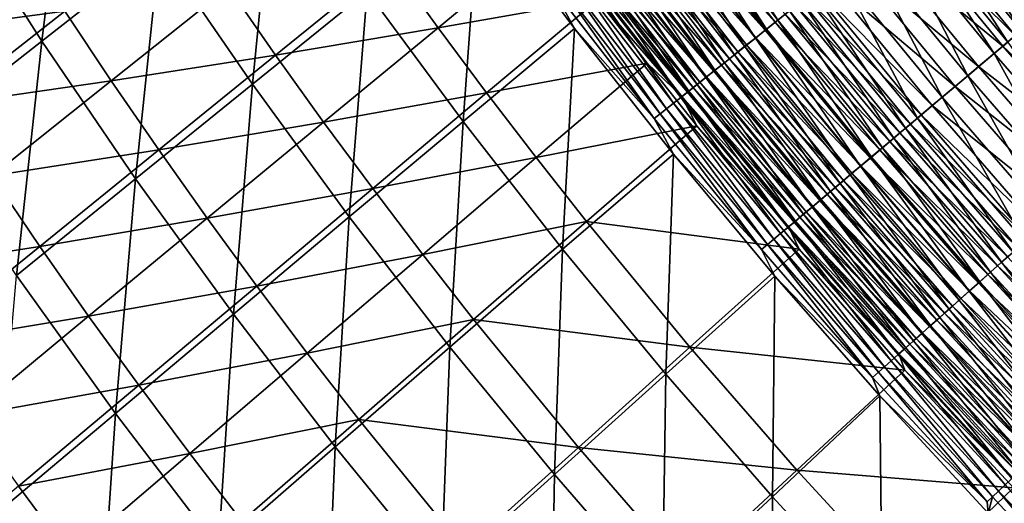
# Model space of a CAD drawing. Header units: metres. Extents: x -1 to 1402, y -1402 to 1.
# Tile 52 of 256: x 252 to 329, y -1040 to -1002. Entities that reach past the tile are written whole.
import ezdxf

# ---------------------------------------------------------------- set-up
doc = ezdxf.new("R2010")
doc.units = ezdxf.units.M

msp = doc.modelspace()

# ---------------------------------------------------------------- linework, layer by layer
at = {"layer": 'None0'}
for points in [[(254.174011, -1003.971863, -393.949249), (247.208725, -993.072266, -393.967072), (256.389526, -986.129639, -422.402466)], [(263.309021, -996.818848, -422.385925), (254.174011, -1003.971863, -393.949249), (256.389526, -986.129639, -422.402466)], [(270.53125, -1007.318848, -422.371277), (263.309021, -996.818848, -422.385925), (272.281799, -989.777771, -450.900848)], [(279.444397, -1000.0849, -450.889496), (270.53125, -1007.318848, -422.371277), (272.281799, -989.777771, -450.900848)], [(311.343811, -1002.354492, -496.058105), (303.494171, -992.237915, -496.039063), (304.421753, -991.54248, -496.862793)], [(312.25058, -1001.633545, -496.879791), (311.343811, -1002.354492, -496.058105), (304.421753, -991.54248, -496.862793)], [(302.495117, -992.973389, -491.117615), (311.131073, -1002.512634, -492.012939), (303.276337, -992.387695, -491.991394)], [(310.46167, -1003.055908, -495.193604), (302.591888, -992.914368, -495.172424), (303.494171, -992.237915, -496.039063)], [(303.276337, -992.387695, -491.991394), (311.131073, -1002.512634, -492.012939), (311.91983, -1001.885559, -492.847504)], [(311.343811, -1002.354492, -496.058105), (310.46167, -1003.055908, -495.193604), (303.494171, -992.237915, -496.039063)], [(254.174011, -1003.971863, -393.949249), (244.877609, -1011.243591, -365.592804), (247.208725, -993.072266, -393.967072)], [(286.893066, -1010.20166, -450.8797), (279.444397, -1000.0849, -450.889496), (288.135834, -993.026123, -479.276489)], [(295.56189, -1002.990967, -479.336884), (286.893066, -1010.20166, -450.8797), (288.135834, -993.026123, -479.276489)], [(295.56189, -1002.990967, -479.336884), (288.135834, -993.026123, -479.276489), (293.680908, -999.597229, -480.626404)], [(309.605377, -1003.736755, -494.287567), (301.716125, -993.570984, -494.26416), (302.591888, -992.914368, -495.172424)], [(301.740417, -993.539246, -490.207855), (310.367126, -1003.120056, -491.141266), (302.495117, -992.973389, -491.117615)], [(302.495117, -992.973389, -491.117615), (310.367126, -1003.120056, -491.141266), (311.131073, -1002.512634, -492.012939)], [(310.46167, -1003.055908, -495.193604), (309.605377, -1003.736755, -494.287567), (302.591888, -992.914368, -495.172424)], [(321.911652, -993.942505, -499.286926), (330.75827, -1002.727417, -499.603271), (322.907562, -993.150879, -499.601471)], [(330.252625, -1003.161438, -502.528259), (322.390564, -993.572266, -502.526306), (323.480927, -992.705505, -502.81601)], [(322.907562, -993.150879, -499.601471), (330.75827, -1002.727417, -499.603271), (331.738586, -1001.901672, -499.869568)], [(331.316895, -1002.264832, -502.817383), (330.252625, -1003.161438, -502.528259), (323.480927, -992.705505, -502.81601)], [(300.314911, -994.608032, -488.284973), (308.917908, -1004.2724, -489.29126), (301.013336, -994.084412, -489.263245)], [(308.776001, -1004.39624, -493.341217), (300.86795, -994.20697, -493.315521), (301.716125, -993.570984, -494.26416)], [(301.013336, -994.084412, -489.263245), (309.629059, -1003.706909, -490.233673), (301.740417, -993.539246, -490.207855)], [(301.013336, -994.084412, -489.263245), (308.917908, -1004.2724, -489.29126), (309.629059, -1003.706909, -490.233673)], [(309.605377, -1003.736755, -494.287567), (308.776001, -1004.39624, -493.341217), (301.716125, -993.570984, -494.26416)], [(301.740417, -993.539246, -490.207855), (309.629059, -1003.706909, -490.233673), (310.367126, -1003.120056, -491.141266)], [(320.925873, -994.726074, -498.924927), (329.786194, -1003.546326, -499.289368), (321.911652, -993.942505, -499.286926)], [(329.197266, -1004.050476, -502.187439), (321.309357, -994.431824, -502.184784), (322.390564, -993.572266, -502.526306)], [(321.911652, -993.942505, -499.286926), (329.786194, -1003.546326, -499.289368), (330.75827, -1002.727417, -499.603271)], [(330.252625, -1003.161438, -502.528259), (329.197266, -1004.050476, -502.187439), (322.390564, -993.572266, -502.526306)], [(307.202606, -1005.6474, -491.332703), (299.259247, -995.413208, -491.302277), (300.048615, -994.821289, -492.32782)], [(299.646271, -995.109436, -487.274231), (308.234711, -1004.815674, -488.315277), (300.314911, -994.608032, -488.284973)], [(307.974701, -1005.033447, -492.355835), (300.048615, -994.821289, -492.32782), (300.86795, -994.20697, -493.315521)], [(307.974701, -1005.033447, -492.355835), (307.202606, -1005.6474, -491.332703), (300.048615, -994.821289, -492.32782)], [(300.314911, -994.608032, -488.284973), (308.234711, -1004.815674, -488.315277), (308.917908, -1004.2724, -489.29126)], [(308.776001, -1004.39624, -493.341217), (307.974701, -1005.033447, -492.355835), (300.86795, -994.20697, -493.315521)], [(328.823944, -1004.356873, -498.928101), (320.925873, -994.726074, -498.924927), (318.990814, -996.264282, -498.060455)], [(328.152618, -1004.930481, -501.795227), (320.239136, -995.282593, -501.791779), (321.309357, -994.431824, -502.184784)], [(329.786194, -1003.546326, -499.289368), (320.925873, -994.726074, -498.924927), (328.823944, -1004.356873, -498.928101)], [(329.197266, -1004.050476, -502.187439), (328.152618, -1004.930481, -501.795227), (321.309357, -994.431824, -502.184784)], [(298.402252, -996.042297, -485.160919), (306.95636, -1005.832336, -486.267242), (299.008453, -995.587708, -486.232269)], [(306.460876, -1006.237305, -490.273102), (298.501038, -995.981812, -490.240204), (299.259247, -995.413208, -491.302277)], [(307.580536, -1005.335938, -487.306854), (299.646271, -995.109436, -487.274231), (299.008453, -995.587708, -486.232269)], [(299.008453, -995.587708, -486.232269), (306.95636, -1005.832336, -486.267242), (307.580536, -1005.335938, -487.306854)], [(307.202606, -1005.6474, -491.332703), (306.460876, -1006.237305, -490.273102), (299.259247, -995.413208, -491.302277)], [(308.234711, -1004.815674, -488.315277), (299.646271, -995.109436, -487.274231), (307.580536, -1005.335938, -487.306854)], [(326.101929, -1006.658081, -500.858551), (318.138336, -996.952637, -500.853241), (320.239136, -995.282593, -501.791779)], [(328.152618, -1004.930481, -501.795227), (326.101929, -1006.658081, -500.858551), (320.239136, -995.282593, -501.791779)], [(243.107513, -1003.34259, -364.433258), (255.958359, -1001.641541, -392.799835), (252.430679, -996.179199, -392.811829)], [(284.949738, -1002.93103, -449.776184), (293.616699, -995.772156, -478.212738), (281.251404, -997.816528, -449.782562)], [(297.366943, -1000.75293, -478.239807), (293.616699, -995.772156, -478.212738), (284.949738, -1002.93103, -449.776184)], [(305.750641, -1006.802124, -489.178253), (297.775116, -996.526184, -489.142853), (298.501038, -995.981812, -490.240204)], [(297.828552, -996.472595, -484.062073), (306.363068, -1006.304199, -485.198273), (298.402252, -996.042297, -485.160919)], [(298.402252, -996.042297, -485.160919), (306.363068, -1006.304199, -485.198273), (306.95636, -1005.832336, -486.267242)], [(306.460876, -1006.237305, -490.273102), (305.750641, -1006.802124, -489.178253), (298.501038, -995.981812, -490.240204)], [(317.112823, -997.757141, -497.013885), (326.935059, -1005.948059, -498.065369), (318.990814, -996.264282, -498.060455)], [(318.990814, -996.264282, -498.060455), (326.935059, -1005.948059, -498.065369), (328.823944, -1004.356873, -498.928101)], [(261.45639, -1014.67627, -393.933563), (254.174011, -1003.971863, -393.949249), (263.309021, -996.818848, -422.385925)], [(270.53125, -1007.318848, -422.371277), (261.45639, -1014.67627, -393.933563), (263.309021, -996.818848, -422.385925)], [(304.428864, -1007.853455, -486.889038), (296.4245, -997.539063, -486.848511), (297.082611, -997.045471, -488.011627)], [(296.781952, -997.257629, -481.78952), (305.272278, -1007.171814, -482.979828), (297.288177, -996.877869, -482.937653)], [(305.072998, -1007.341064, -488.049591), (297.082611, -997.045471, -488.011627), (297.775116, -996.526184, -489.142853)], [(305.072998, -1007.341064, -488.049591), (304.428864, -1007.853455, -486.889038), (297.082611, -997.045471, -488.011627)], [(297.288177, -996.877869, -482.937653), (305.801422, -1006.750916, -484.101837), (297.828552, -996.472595, -484.062073)], [(297.288177, -996.877869, -482.937653), (305.272278, -1007.171814, -482.979828), (305.801422, -1006.750916, -484.101837)], [(305.750641, -1006.802124, -489.178253), (305.072998, -1007.341064, -488.049591), (297.775116, -996.526184, -489.142853)], [(297.828552, -996.472595, -484.062073), (305.801422, -1006.750916, -484.101837), (306.363068, -1006.304199, -485.198273)], [(324.111603, -1008.334839, -499.724548), (316.099487, -998.573486, -499.71698), (318.138336, -996.952637, -500.853241)], [(326.101929, -1006.658081, -500.858551), (324.111603, -1008.334839, -499.724548), (318.138336, -996.952637, -500.853241)], [(268.677551, -999.794495, -421.251343), (272.334778, -1005.05426, -421.242706), (281.251404, -997.816528, -449.782562)], [(272.334778, -1005.05426, -421.242706), (284.949738, -1002.93103, -449.776184), (281.251404, -997.816528, -449.782562)], [(303.819122, -1008.33844, -485.698669), (295.801666, -998.006226, -485.655518), (296.4245, -997.539063, -486.848511)], [(296.310669, -997.611145, -480.619629), (295.875183, -997.937866, -479.429871), (304.314636, -1007.933716, -480.666595)], [(295.875183, -997.937866, -479.429871), (297.366943, -1000.75293, -478.239807), (303.887787, -1008.273376, -479.479218)], [(295.875183, -997.937866, -479.429871), (303.887787, -1008.273376, -479.479218), (304.314636, -1007.933716, -480.666595)], [(296.781952, -997.257629, -481.78952), (296.310669, -997.611145, -480.619629), (304.776398, -1007.566284, -481.834106)], [(296.310669, -997.611145, -480.619629), (304.314636, -1007.933716, -480.666595), (304.776398, -1007.566284, -481.834106)], [(304.428864, -1007.853455, -486.889038), (303.819122, -1008.33844, -485.698669), (296.4245, -997.539063, -486.848511)], [(296.781952, -997.257629, -481.78952), (304.776398, -1007.566284, -481.834106), (305.272278, -1007.171814, -482.979828)], [(315.301788, -999.196838, -495.791748), (325.101776, -1007.492432, -497.020874), (317.112823, -997.757141, -497.013885)], [(317.112823, -997.757141, -497.013885), (325.101776, -1007.492432, -497.020874), (326.935059, -1005.948059, -498.065369)], [(302.706268, -1009.223816, -483.236633), (294.665344, -998.858643, -483.188263), (295.214966, -998.446289, -484.434753)], [(303.244629, -1008.795471, -484.480499), (295.214966, -998.446289, -484.434753), (295.801666, -998.006226, -485.655518)], [(303.244629, -1008.795471, -484.480499), (302.706268, -1009.223816, -483.236633), (295.214966, -998.446289, -484.434753)], [(303.819122, -1008.33844, -485.698669), (303.244629, -1008.795471, -484.480499), (295.801666, -998.006226, -485.655518)], [(322.192108, -1009.952026, -498.400299), (314.133331, -1000.136658, -498.390137), (316.099487, -998.573486, -499.71698)], [(324.111603, -1008.334839, -499.724548), (322.192108, -1009.952026, -498.400299), (316.099487, -998.573486, -499.71698)], [(301.741486, -1009.991516, -480.679962), (293.680908, -999.597229, -480.626404), (294.153687, -999.242493, -481.918121)], [(302.204926, -1009.622742, -481.969086), (294.153687, -999.242493, -481.918121), (294.665344, -998.858643, -483.188263)], [(302.204926, -1009.622742, -481.969086), (301.741486, -1009.991516, -480.679962), (294.153687, -999.242493, -481.918121)], [(302.706268, -1009.223816, -483.236633), (302.204926, -1009.622742, -481.969086), (294.665344, -998.858643, -483.188263)], [(314.424469, -999.894287, -495.116913), (323.33371, -1008.981934, -495.801117), (315.301788, -999.196838, -495.791748)], [(315.301788, -999.196838, -495.791748), (323.33371, -1008.981934, -495.801117), (325.101776, -1007.492432, -497.020874)], [(255.958359, -1001.641541, -392.799835), (259.566589, -1007.054321, -392.788635), (268.677551, -999.794495, -421.251343)], [(259.566589, -1007.054321, -392.788635), (272.334778, -1005.05426, -421.242706), (268.677551, -999.794495, -421.251343)], [(278.053864, -1017.623535, -422.358704), (270.53125, -1007.318848, -422.371277), (279.444397, -1000.0849, -450.889496)], [(286.893066, -1010.20166, -450.8797), (278.053864, -1017.623535, -422.358704), (279.444397, -1000.0849, -450.889496)], [(301.741486, -1009.991516, -480.679962), (295.56189, -1002.990967, -479.336884), (293.680908, -999.597229, -480.626404)], [(321.262146, -1010.735535, -497.669037), (313.180878, -1000.893921, -497.65744), (314.133331, -1000.136658, -498.390137)], [(322.477142, -1009.703552, -495.127594), (314.424469, -999.894287, -495.116913), (313.567596, -1000.5755, -494.400604)], [(322.192108, -1009.952026, -498.400299), (321.262146, -1010.735535, -497.669037), (314.133331, -1000.136658, -498.390137)], [(323.33371, -1008.981934, -495.801117), (314.424469, -999.894287, -495.116913), (322.477142, -1009.703552, -495.127594)], [(288.719757, -1007.995667, -449.770325), (297.366943, -1000.75293, -478.239807), (284.949738, -1002.93103, -449.776184)], [(301.179871, -1005.678711, -478.264191), (297.366943, -1000.75293, -478.239807), (288.719757, -1007.995667, -449.770325)], [(297.366943, -1000.75293, -478.239807), (301.179871, -1005.678711, -478.264191), (303.887787, -1008.273376, -479.479218)], [(320.353821, -1011.500854, -496.892883), (312.25058, -1001.633545, -496.879791), (313.180878, -1000.893921, -497.65744)], [(312.732361, -1001.239563, -493.643768), (321.640472, -1010.408447, -494.412689), (313.567596, -1000.5755, -494.400604)], [(321.262146, -1010.735535, -497.669037), (320.353821, -1011.500854, -496.892883), (313.180878, -1000.893921, -497.65744)], [(313.567596, -1000.5755, -494.400604), (321.640472, -1010.408447, -494.412689), (322.477142, -1009.703552, -495.127594)], [(243.107513, -1003.34259, -364.433258), (246.658722, -1008.915833, -364.419525), (255.958359, -1001.641541, -392.799835)], [(246.658722, -1008.915833, -364.419525), (259.566589, -1007.054321, -392.788635), (255.958359, -1001.641541, -392.799835)], [(319.468353, -1012.246887, -496.072754), (311.343811, -1002.354492, -496.058105), (312.25058, -1001.633545, -496.879791)], [(311.91983, -1001.885559, -492.847504), (320.82489, -1011.095581, -493.657288), (312.732361, -1001.239563, -493.643768)], [(320.353821, -1011.500854, -496.892883), (319.468353, -1012.246887, -496.072754), (312.25058, -1001.633545, -496.879791)], [(312.732361, -1001.239563, -493.643768), (320.82489, -1011.095581, -493.657288), (321.640472, -1010.408447, -494.412689)], [(310.367126, -1003.120056, -491.141266), (319.261139, -1012.413147, -492.02951), (311.131073, -1002.512634, -492.012939)], [(318.606934, -1012.972717, -495.2099), (310.46167, -1003.055908, -495.193604), (311.343811, -1002.354492, -496.058105)], [(311.131073, -1002.512634, -492.012939), (320.031433, -1011.764099, -492.862488), (311.91983, -1001.885559, -492.847504)], [(311.131073, -1002.512634, -492.012939), (319.261139, -1012.413147, -492.02951), (320.031433, -1011.764099, -492.862488)], [(319.468353, -1012.246887, -496.072754), (318.606934, -1012.972717, -495.2099), (311.343811, -1002.354492, -496.058105)], [(311.91983, -1001.885559, -492.847504), (320.031433, -1011.764099, -492.862488), (320.82489, -1011.095581, -493.657288)], [(272.334778, -1005.05426, -421.242706), (276.06781, -1010.263855, -421.234711), (284.949738, -1002.93103, -449.776184)], [(276.06781, -1010.263855, -421.234711), (288.719757, -1007.995667, -449.770325), (284.949738, -1002.93103, -449.776184)], [(294.625275, -1020.122192, -450.871582), (286.893066, -1010.20166, -450.8797), (295.56189, -1002.990967, -479.336884)], [(303.234375, -1012.738281, -479.385895), (294.625275, -1020.122192, -450.871582), (295.56189, -1002.990967, -479.336884)], [(303.234375, -1012.738281, -479.385895), (295.56189, -1002.990967, -479.336884), (301.741486, -1009.991516, -480.679962)], [(317.77066, -1013.677368, -494.305511), (309.605377, -1003.736755, -494.287567), (310.46167, -1003.055908, -495.193604)], [(309.629059, -1003.706909, -490.233673), (318.515015, -1013.041809, -491.159454), (310.367126, -1003.120056, -491.141266)], [(310.367126, -1003.120056, -491.141266), (318.515015, -1013.041809, -491.159454), (319.261139, -1012.413147, -492.02951)], [(318.606934, -1012.972717, -495.2099), (317.77066, -1013.677368, -494.305511), (310.46167, -1003.055908, -495.193604)], [(252.220245, -1022.162476, -365.576721), (244.877609, -1011.243591, -365.592804), (254.174011, -1003.971863, -393.949249)], [(261.45639, -1014.67627, -393.933563), (252.220245, -1022.162476, -365.576721), (254.174011, -1003.971863, -393.949249)], [(316.960632, -1014.359924, -493.360931), (308.776001, -1004.39624, -493.341217), (309.605377, -1003.736755, -494.287567)], [(308.917908, -1004.2724, -489.29126), (317.794098, -1013.649231, -490.253479), (309.629059, -1003.706909, -490.233673)], [(317.77066, -1013.677368, -494.305511), (316.960632, -1014.359924, -493.360931), (309.605377, -1003.736755, -494.287567)], [(309.629059, -1003.706909, -490.233673), (317.794098, -1013.649231, -490.253479), (318.515015, -1013.041809, -491.159454)], [(336.328735, -1014.349121, -501.797638), (328.152618, -1004.930481, -501.795227), (329.197266, -1004.050476, -502.187439)], [(337.922577, -1012.921448, -499.291077), (329.786194, -1003.546326, -499.289368), (328.823944, -1004.356873, -498.928101)], [(316.431946, -1014.797119, -488.338531), (308.234711, -1004.815674, -488.315277), (307.580536, -1005.335938, -487.306854)], [(316.177948, -1015.01947, -492.37735), (307.974701, -1005.033447, -492.355835), (308.776001, -1004.39624, -493.341217)], [(308.234711, -1004.815674, -488.315277), (317.099426, -1014.234619, -489.312805), (308.917908, -1004.2724, -489.29126)], [(317.099426, -1014.234619, -489.312805), (308.234711, -1004.815674, -488.315277), (316.431946, -1014.797119, -488.338531)], [(316.960632, -1014.359924, -493.360931), (316.177948, -1015.01947, -492.37735), (308.776001, -1004.39624, -493.341217)], [(308.917908, -1004.2724, -489.29126), (317.099426, -1014.234619, -489.312805), (317.794098, -1013.649231, -490.253479)], [(326.935059, -1005.948059, -498.065369), (336.984406, -1013.758545, -498.930359), (328.823944, -1004.356873, -498.928101)], [(328.823944, -1004.356873, -498.928101), (336.984406, -1013.758545, -498.930359), (337.922577, -1012.921448, -499.291077)], [(259.566589, -1007.054321, -392.788635), (263.254852, -1012.416443, -392.778168), (272.334778, -1005.05426, -421.242706)], [(263.254852, -1012.416443, -392.778168), (276.06781, -1010.263855, -421.234711), (272.334778, -1005.05426, -421.242706)], [(306.95636, -1005.832336, -486.267242), (315.792755, -1015.335754, -487.331879), (307.580536, -1005.335938, -487.306854)], [(315.423737, -1015.65509, -491.356049), (307.202606, -1005.6474, -491.332703), (307.974701, -1005.033447, -492.355835)], [(307.580536, -1005.335938, -487.306854), (315.792755, -1015.335754, -487.331879), (316.431946, -1014.797119, -488.338531)], [(316.177948, -1015.01947, -492.37735), (315.423737, -1015.65509, -491.356049), (307.974701, -1005.033447, -492.355835)], [(334.329224, -1016.13324, -500.862305), (326.101929, -1006.658081, -500.858551), (328.152618, -1004.930481, -501.795227)], [(336.328735, -1014.349121, -501.797638), (334.329224, -1016.13324, -500.862305), (328.152618, -1004.930481, -501.795227)], [(292.560913, -1013.00946, -449.765015), (301.179871, -1005.678711, -478.264191), (288.719757, -1007.995667, -449.770325)], [(305.054749, -1010.548889, -478.28595), (301.179871, -1005.678711, -478.264191), (292.560913, -1013.00946, -449.765015)], [(303.887787, -1008.273376, -479.479218), (301.179871, -1005.678711, -478.264191), (305.054749, -1010.548889, -478.28595)], [(314.005127, -1016.850586, -489.205414), (305.750641, -1006.802124, -489.178253), (306.460876, -1006.237305, -490.273102)], [(305.801422, -1006.750916, -484.101837), (314.602936, -1016.338562, -485.226959), (306.363068, -1006.304199, -485.198273)], [(306.363068, -1006.304199, -485.198273), (315.182831, -1015.849854, -486.294098), (306.95636, -1005.832336, -486.267242)], [(306.363068, -1006.304199, -485.198273), (314.602936, -1016.338562, -485.226959), (315.182831, -1015.849854, -486.294098)], [(314.699097, -1016.265747, -490.29834), (306.460876, -1006.237305, -490.273102), (307.202606, -1005.6474, -491.332703)], [(314.699097, -1016.265747, -490.29834), (314.005127, -1016.850586, -489.205414), (306.460876, -1006.237305, -490.273102)], [(306.95636, -1005.832336, -486.267242), (315.182831, -1015.849854, -486.294098), (315.792755, -1015.335754, -487.331879)], [(315.423737, -1015.65509, -491.356049), (314.699097, -1016.265747, -490.29834), (307.202606, -1005.6474, -491.332703)], [(325.101776, -1007.492432, -497.020874), (335.14267, -1015.401855, -498.068817), (326.935059, -1005.948059, -498.065369)], [(326.935059, -1005.948059, -498.065369), (335.14267, -1015.401855, -498.068817), (336.984406, -1013.758545, -498.930359)], [(246.658722, -1008.915833, -364.419525), (250.29422, -1014.437744, -364.406647), (259.566589, -1007.054321, -392.788635)], [(250.29422, -1014.437744, -364.406647), (263.254852, -1012.416443, -392.778168), (259.566589, -1007.054321, -392.788635)], [(313.342926, -1017.408752, -488.078705), (305.072998, -1007.341064, -488.049591), (305.750641, -1006.802124, -489.178253)], [(305.272278, -1007.171814, -482.979828), (314.053925, -1016.801331, -484.132324), (305.801422, -1006.750916, -484.101837)], [(314.005127, -1016.850586, -489.205414), (313.342926, -1017.408752, -488.078705), (305.750641, -1006.802124, -489.178253)], [(305.801422, -1006.750916, -484.101837), (314.053925, -1016.801331, -484.132324), (314.602936, -1016.338562, -485.226959)], [(332.388458, -1017.864929, -499.729858), (324.111603, -1008.334839, -499.724548), (326.101929, -1006.658081, -500.858551)], [(334.329224, -1016.13324, -500.862305), (332.388458, -1017.864929, -499.729858), (326.101929, -1006.658081, -500.858551)], [(269.05365, -1025.178833, -393.920074), (261.45639, -1014.67627, -393.933563), (270.53125, -1007.318848, -422.371277)], [(278.053864, -1017.623535, -422.358704), (269.05365, -1025.178833, -393.920074), (270.53125, -1007.318848, -422.371277)], [(312.11731, -1018.441833, -485.73175), (303.819122, -1008.33844, -485.698669), (304.428864, -1007.853455, -486.889038)], [(304.776398, -1007.566284, -481.834106), (304.314636, -1007.933716, -480.666595), (313.051636, -1017.646301, -481.868286)], [(312.713379, -1017.939392, -486.920135), (304.428864, -1007.853455, -486.889038), (305.072998, -1007.341064, -488.049591)], [(312.713379, -1017.939392, -486.920135), (312.11731, -1018.441833, -485.73175), (304.428864, -1007.853455, -486.889038)], [(304.776398, -1007.566284, -481.834106), (313.53656, -1017.237488, -483.012146), (305.272278, -1007.171814, -482.979828)], [(304.776398, -1007.566284, -481.834106), (313.051636, -1017.646301, -481.868286), (313.53656, -1017.237488, -483.012146)], [(313.342926, -1017.408752, -488.078705), (312.713379, -1017.939392, -486.920135), (305.072998, -1007.341064, -488.049591)], [(305.272278, -1007.171814, -482.979828), (313.53656, -1017.237488, -483.012146), (314.053925, -1016.801331, -484.132324)], [(323.33371, -1008.981934, -495.801117), (333.355042, -1016.996826, -497.025757), (325.101776, -1007.492432, -497.020874)], [(325.101776, -1007.492432, -497.020874), (333.355042, -1016.996826, -497.025757), (335.14267, -1015.401855, -498.068817)], [(276.06781, -1010.263855, -421.234711), (279.876068, -1015.422119, -421.227386), (288.719757, -1007.995667, -449.770325)], [(279.876068, -1015.422119, -421.227386), (292.560913, -1013.00946, -449.765015), (288.719757, -1007.995667, -449.770325)], [(311.555603, -1018.915344, -484.515594), (303.244629, -1008.795471, -484.480499), (303.819122, -1008.33844, -485.698669)], [(312.11731, -1018.441833, -485.73175), (311.555603, -1018.915344, -484.515594), (303.819122, -1008.33844, -485.698669)], [(304.314636, -1007.933716, -480.666595), (303.887787, -1008.273376, -479.479218), (312.599945, -1018.0271, -480.702637)], [(303.887787, -1008.273376, -479.479218), (305.054749, -1010.548889, -478.28595), (312.182251, -1018.379333, -479.517059)], [(303.887787, -1008.273376, -479.479218), (312.182251, -1018.379333, -479.517059), (312.599945, -1018.0271, -480.702637)], [(304.314636, -1007.933716, -480.666595), (312.599945, -1018.0271, -480.702637), (313.051636, -1017.646301, -481.868286)], [(330.516632, -1019.535217, -498.40741), (322.192108, -1009.952026, -498.400299), (324.111603, -1008.334839, -499.724548)], [(332.388458, -1017.864929, -499.729858), (330.516632, -1019.535217, -498.40741), (324.111603, -1008.334839, -499.724548)], [(310.538727, -1019.772766, -482.008179), (302.204926, -1009.622742, -481.969086), (302.706268, -1009.223816, -483.236633)], [(311.029144, -1019.359253, -483.273712), (302.706268, -1009.223816, -483.236633), (303.244629, -1008.795471, -484.480499)], [(311.029144, -1019.359253, -483.273712), (310.538727, -1019.772766, -482.008179), (302.706268, -1009.223816, -483.236633)], [(311.555603, -1018.915344, -484.515594), (311.029144, -1019.359253, -483.273712), (303.244629, -1008.795471, -484.480499)], [(331.63092, -1018.535278, -495.807678), (323.33371, -1008.981934, -495.801117), (322.477142, -1009.703552, -495.127594)], [(333.355042, -1016.996826, -497.025757), (323.33371, -1008.981934, -495.801117), (331.63092, -1018.535278, -495.807678)], [(310.085236, -1020.155151, -480.721039), (301.741486, -1009.991516, -480.679962), (302.204926, -1009.622742, -481.969086)], [(310.085236, -1020.155151, -480.721039), (303.234375, -1012.738281, -479.385895), (301.741486, -1009.991516, -480.679962)], [(310.538727, -1019.772766, -482.008179), (310.085236, -1020.155151, -480.721039), (302.204926, -1009.622742, -481.969086)], [(329.609772, -1020.344482, -497.677124), (321.262146, -1010.735535, -497.669037), (322.192108, -1009.952026, -498.400299)], [(321.640472, -1010.408447, -494.412689), (330.795593, -1019.28064, -495.13504), (322.477142, -1009.703552, -495.127594)], [(330.516632, -1019.535217, -498.40741), (329.609772, -1020.344482, -497.677124), (322.192108, -1009.952026, -498.400299)], [(322.477142, -1009.703552, -495.127594), (330.795593, -1019.28064, -495.13504), (331.63092, -1018.535278, -495.807678)], [(263.254852, -1012.416443, -392.778168), (267.022522, -1017.726624, -392.768494), (276.06781, -1010.263855, -421.234711)], [(267.022522, -1017.726624, -392.768494), (279.876068, -1015.422119, -421.227386), (276.06781, -1010.263855, -421.234711)], [(285.874664, -1027.726807, -422.348267), (278.053864, -1017.623535, -422.358704), (286.893066, -1010.20166, -450.8797)], [(294.625275, -1020.122192, -450.871582), (285.874664, -1027.726807, -422.348267), (286.893066, -1010.20166, -450.8797)], [(296.472595, -1017.971436, -449.760223), (305.054749, -1010.548889, -478.28595), (292.560913, -1013.00946, -449.765015)], [(312.986633, -1020.119324, -478.321564), (305.054749, -1010.548889, -478.28595), (296.472595, -1017.971436, -449.760223)], [(305.054749, -1010.548889, -478.28595), (312.986633, -1020.119324, -478.321564), (312.182251, -1018.379333, -479.517059)], [(328.723907, -1021.134949, -496.902008), (320.353821, -1011.500854, -496.892883), (321.262146, -1010.735535, -497.669037)], [(320.82489, -1011.095581, -493.657288), (329.979645, -1020.008728, -494.421082), (321.640472, -1010.408447, -494.412689)], [(329.609772, -1020.344482, -497.677124), (328.723907, -1021.134949, -496.902008), (321.262146, -1010.735535, -497.669037)], [(321.640472, -1010.408447, -494.412689), (329.979645, -1020.008728, -494.421082), (330.795593, -1019.28064, -495.13504)], [(327.860352, -1021.905579, -496.082977), (319.468353, -1012.246887, -496.072754), (320.353821, -1011.500854, -496.892883)], [(320.031433, -1011.764099, -492.862488), (329.184235, -1020.718506, -493.666687), (320.82489, -1011.095581, -493.657288)], [(328.723907, -1021.134949, -496.902008), (327.860352, -1021.905579, -496.082977), (320.353821, -1011.500854, -496.892883)], [(320.82489, -1011.095581, -493.657288), (329.184235, -1020.718506, -493.666687), (329.979645, -1020.008728, -494.421082)], [(250.29422, -1014.437744, -364.406647), (254.013474, -1019.907043, -364.394623), (263.254852, -1012.416443, -392.778168)], [(254.013474, -1019.907043, -364.394623), (267.022522, -1017.726624, -392.768494), (263.254852, -1012.416443, -392.778168)], [(318.515015, -1013.041809, -491.159454), (327.659058, -1022.079529, -492.041046), (319.261139, -1012.413147, -492.02951)], [(327.020203, -1022.655334, -495.221222), (318.606934, -1012.972717, -495.2099), (319.468353, -1012.246887, -496.072754)], [(319.261139, -1012.413147, -492.02951), (328.41037, -1021.409058, -492.872955), (320.031433, -1011.764099, -492.862488)], [(319.261139, -1012.413147, -492.02951), (327.659058, -1022.079529, -492.041046), (328.41037, -1021.409058, -492.872955)], [(327.860352, -1021.905579, -496.082977), (327.020203, -1022.655334, -495.221222), (319.468353, -1012.246887, -496.072754)], [(320.031433, -1011.764099, -492.862488), (328.41037, -1021.409058, -492.872955), (329.184235, -1020.718506, -493.666687)], [(279.876068, -1015.422119, -421.227386), (283.758972, -1020.528076, -421.220734), (292.560913, -1013.00946, -449.765015)], [(283.758972, -1020.528076, -421.220734), (296.472595, -1017.971436, -449.760223), (292.560913, -1013.00946, -449.765015)], [(302.63678, -1029.839355, -450.865204), (294.625275, -1020.122192, -450.871582), (303.234375, -1012.738281, -479.385895)], [(311.118347, -1022.229431, -479.423584), (302.63678, -1029.839355, -450.865204), (303.234375, -1012.738281, -479.385895)], [(311.118347, -1022.229431, -479.423584), (303.234375, -1012.738281, -479.385895), (310.085236, -1020.155151, -480.721039)], [(326.204498, -1023.383301, -494.318024), (317.77066, -1013.677368, -494.305511), (318.606934, -1012.972717, -495.2099)], [(317.794098, -1013.649231, -490.253479), (326.931274, -1022.729004, -491.172089), (318.515015, -1013.041809, -491.159454)], [(318.515015, -1013.041809, -491.159454), (326.931274, -1022.729004, -491.172089), (327.659058, -1022.079529, -492.041046)], [(327.020203, -1022.655334, -495.221222), (326.204498, -1023.383301, -494.318024), (318.606934, -1012.972717, -495.2099)], [(325.414368, -1024.088379, -493.374634), (316.960632, -1014.359924, -493.360931), (317.77066, -1013.677368, -494.305511)], [(317.099426, -1014.234619, -489.312805), (326.228027, -1023.356628, -490.267303), (317.794098, -1013.649231, -490.253479)], [(326.204498, -1023.383301, -494.318024), (325.414368, -1024.088379, -493.374634), (317.77066, -1013.677368, -494.305511)], [(317.794098, -1013.649231, -490.253479), (326.228027, -1023.356628, -490.267303), (326.931274, -1022.729004, -491.172089)], [(240.861938, -1021.94989, -336.109467), (254.013474, -1019.907043, -364.394623), (250.29422, -1014.437744, -364.406647)], [(259.892365, -1032.871582, -365.562927), (252.220245, -1022.162476, -365.576721), (261.45639, -1014.67627, -393.933563)], [(269.05365, -1025.178833, -393.920074), (259.892365, -1032.871582, -365.562927), (261.45639, -1014.67627, -393.933563)], [(324.650879, -1024.769775, -492.392303), (316.177948, -1015.01947, -492.37735), (316.960632, -1014.359924, -493.360931)], [(325.550323, -1023.961487, -489.327789), (317.099426, -1014.234619, -489.312805), (316.431946, -1014.797119, -488.338531)], [(325.414368, -1024.088379, -493.374634), (324.650879, -1024.769775, -492.392303), (316.960632, -1014.359924, -493.360931)], [(326.228027, -1023.356628, -490.267303), (317.099426, -1014.234619, -489.312805), (325.550323, -1023.961487, -489.327789)], [(267.022522, -1017.726624, -392.768494), (270.86911, -1022.983643, -392.759613), (279.876068, -1015.422119, -421.227386)], [(270.86911, -1022.983643, -392.759613), (283.758972, -1020.528076, -421.220734), (279.876068, -1015.422119, -421.227386)], [(315.182831, -1015.849854, -486.294098), (324.275452, -1025.099243, -487.349274), (315.792755, -1015.335754, -487.331879)], [(323.9151, -1025.426514, -491.372314), (315.423737, -1015.65509, -491.356049), (316.177948, -1015.01947, -492.37735)], [(315.792755, -1015.335754, -487.331879), (324.899109, -1024.542603, -488.354736), (316.431946, -1014.797119, -488.338531)], [(315.792755, -1015.335754, -487.331879), (324.275452, -1025.099243, -487.349274), (324.899109, -1024.542603, -488.354736)], [(324.650879, -1024.769775, -492.392303), (323.9151, -1025.426514, -491.372314), (316.177948, -1015.01947, -492.37735)], [(316.431946, -1014.797119, -488.338531), (324.899109, -1024.542603, -488.354736), (325.550323, -1023.961487, -489.327789)], [(322.531006, -1026.661865, -489.224304), (314.005127, -1016.850586, -489.205414), (314.699097, -1016.265747, -490.29834)], [(314.602936, -1016.338562, -485.226959), (323.680267, -1025.630615, -486.312744), (315.182831, -1015.849854, -486.294098)], [(323.208099, -1026.057495, -490.315887), (314.699097, -1016.265747, -490.29834), (315.423737, -1015.65509, -491.356049)], [(323.208099, -1026.057495, -490.315887), (322.531006, -1026.661865, -489.224304), (314.699097, -1016.265747, -490.29834)], [(315.182831, -1015.849854, -486.294098), (323.680267, -1025.630615, -486.312744), (324.275452, -1025.099243, -487.349274)], [(323.9151, -1025.426514, -491.372314), (323.208099, -1026.057495, -490.315887), (315.423737, -1015.65509, -491.356049)], [(321.884796, -1027.238647, -488.098938), (313.342926, -1017.408752, -488.078705), (314.005127, -1016.850586, -489.205414)], [(313.53656, -1017.237488, -483.012146), (322.578491, -1026.614014, -484.153534), (314.053925, -1016.801331, -484.132324)], [(322.531006, -1026.661865, -489.224304), (321.884796, -1027.238647, -488.098938), (314.005127, -1016.850586, -489.205414)], [(314.053925, -1016.801331, -484.132324), (323.114349, -1026.135742, -485.246857), (314.602936, -1016.338562, -485.226959)], [(314.053925, -1016.801331, -484.132324), (322.578491, -1026.614014, -484.153534), (323.114349, -1026.135742, -485.246857)], [(314.602936, -1016.338562, -485.226959), (323.114349, -1026.135742, -485.246857), (323.680267, -1025.630615, -486.312744)], [(254.013474, -1019.907043, -364.394623), (257.815887, -1025.322388, -364.383514), (267.022522, -1017.726624, -392.768494)], [(257.815887, -1025.322388, -364.383514), (270.86911, -1022.983643, -392.759613), (267.022522, -1017.726624, -392.768494)], [(276.963593, -1035.472778, -393.908905), (269.05365, -1025.178833, -393.920074), (278.053864, -1017.623535, -422.358704)], [(285.874664, -1027.726807, -422.348267), (276.963593, -1035.472778, -393.908905), (278.053864, -1017.623535, -422.358704)], [(313.051636, -1017.646301, -481.868286), (312.599945, -1018.0271, -480.702637), (321.600006, -1027.487671, -481.892029)], [(321.270416, -1027.787109, -486.941742), (312.713379, -1017.939392, -486.920135), (313.342926, -1017.408752, -488.078705)], [(313.051636, -1017.646301, -481.868286), (322.073456, -1027.064941, -483.034637), (313.53656, -1017.237488, -483.012146)], [(321.600006, -1027.487671, -481.892029), (322.073456, -1027.064941, -483.034637), (313.051636, -1017.646301, -481.868286)], [(321.884796, -1027.238647, -488.098938), (321.270416, -1027.787109, -486.941742), (313.342926, -1017.408752, -488.078705)], [(313.53656, -1017.237488, -483.012146), (322.073456, -1027.064941, -483.034637), (322.578491, -1026.614014, -484.153534)], [(283.758972, -1020.528076, -421.220734), (287.715942, -1025.580688, -421.214752), (296.472595, -1017.971436, -449.760223)], [(287.715942, -1025.580688, -421.214752), (304.504669, -1027.735718, -449.752289), (296.472595, -1017.971436, -449.760223)], [(304.504669, -1027.735718, -449.752289), (312.986633, -1020.119324, -478.321564), (296.472595, -1017.971436, -449.760223)], [(320.14032, -1028.796021, -484.539948), (311.555603, -1018.915344, -484.515594), (312.11731, -1018.441833, -485.73175)], [(320.688629, -1028.306519, -485.75473), (312.11731, -1018.441833, -485.73175), (312.713379, -1017.939392, -486.920135)], [(320.688629, -1028.306519, -485.75473), (320.14032, -1028.796021, -484.539948), (312.11731, -1018.441833, -485.73175)], [(312.599945, -1018.0271, -480.702637), (312.182251, -1018.379333, -479.517059), (321.158905, -1027.88147, -480.727661)], [(312.182251, -1018.379333, -479.517059), (312.986633, -1020.119324, -478.321564), (320.750946, -1028.24585, -479.543365)], [(312.182251, -1018.379333, -479.517059), (320.750946, -1028.24585, -479.543365), (321.158905, -1027.88147, -480.727661)], [(312.599945, -1018.0271, -480.702637), (321.158905, -1027.88147, -480.727661), (321.600006, -1027.487671, -481.892029)], [(321.270416, -1027.787109, -486.941742), (320.688629, -1028.306519, -485.75473), (312.713379, -1017.939392, -486.920135)], [(319.626282, -1029.255005, -483.299469), (311.029144, -1019.359253, -483.273712), (311.555603, -1018.915344, -484.515594)], [(320.14032, -1028.796021, -484.539948), (319.626282, -1029.255005, -483.299469), (311.555603, -1018.915344, -484.515594)], [(240.861938, -1021.94989, -336.109467), (244.612213, -1027.530396, -336.096344), (254.013474, -1019.907043, -364.394623)], [(244.612213, -1027.530396, -336.096344), (257.815887, -1025.322388, -364.383514), (254.013474, -1019.907043, -364.394623)], [(318.704468, -1030.078125, -480.749573), (310.085236, -1020.155151, -480.721039), (310.538727, -1019.772766, -482.008179)], [(319.1474, -1029.682617, -482.035339), (310.538727, -1019.772766, -482.008179), (311.029144, -1019.359253, -483.273712)], [(319.1474, -1029.682617, -482.035339), (318.704468, -1030.078125, -480.749573), (310.538727, -1019.772766, -482.008179)], [(319.626282, -1029.255005, -483.299469), (319.1474, -1029.682617, -482.035339), (311.029144, -1019.359253, -483.273712)], [(270.86911, -1022.983643, -392.759613), (274.793915, -1028.186523, -392.751495), (283.758972, -1020.528076, -421.220734)], [(274.793915, -1028.186523, -392.751495), (287.715942, -1025.580688, -421.214752), (283.758972, -1020.528076, -421.220734)], [(293.98938, -1037.621094, -422.340057), (285.874664, -1027.726807, -422.348267), (294.625275, -1020.122192, -450.871582)], [(302.63678, -1029.839355, -450.865204), (293.98938, -1037.621094, -422.340057), (294.625275, -1020.122192, -450.871582)], [(321.199829, -1029.507935, -478.346924), (312.986633, -1020.119324, -478.321564), (304.504669, -1027.735718, -449.752289)], [(318.704468, -1030.078125, -480.749573), (311.118347, -1022.229431, -479.423584), (310.085236, -1020.155151, -480.721039)], [(312.986633, -1020.119324, -478.321564), (321.199829, -1029.507935, -478.346924), (320.750946, -1028.24585, -479.543365)], [(328.41037, -1021.409058, -492.872955), (337.802917, -1030.098755, -493.671997), (329.184235, -1020.718506, -493.666687)], [(337.353424, -1030.526367, -496.907135), (328.723907, -1021.134949, -496.902008), (329.609772, -1020.344482, -497.677124)], [(327.659058, -1022.079529, -492.041046), (337.049133, -1030.810913, -492.878815), (328.41037, -1021.409058, -492.872955)], [(336.512299, -1031.321045, -496.088684), (327.860352, -1021.905579, -496.082977), (328.723907, -1021.134949, -496.902008)], [(328.41037, -1021.409058, -492.872955), (337.049133, -1030.810913, -492.878815), (337.802917, -1030.098755, -493.671997)], [(337.353424, -1030.526367, -496.907135), (336.512299, -1031.321045, -496.088684), (328.723907, -1021.134949, -496.902008)], [(259.892365, -1032.871582, -365.562927), (250.570282, -1040.705811, -337.287292), (252.220245, -1022.162476, -365.576721)], [(310.917694, -1039.34082, -450.860565), (302.63678, -1029.839355, -450.865204), (311.118347, -1022.229431, -479.423584)], [(319.257874, -1031.52063, -479.450409), (310.917694, -1039.34082, -450.860565), (311.118347, -1022.229431, -479.423584)], [(319.257874, -1031.52063, -479.450409), (311.118347, -1022.229431, -479.423584), (318.704468, -1030.078125, -480.749573)], [(326.931274, -1022.729004, -491.172089), (336.317291, -1031.502319, -492.047485), (327.659058, -1022.079529, -492.041046)], [(335.693939, -1032.094238, -495.22757), (327.020203, -1022.655334, -495.221222), (327.860352, -1021.905579, -496.082977)], [(327.659058, -1022.079529, -492.041046), (336.317291, -1031.502319, -492.047485), (337.049133, -1030.810913, -492.878815)], [(336.512299, -1031.321045, -496.088684), (335.693939, -1032.094238, -495.22757), (327.860352, -1021.905579, -496.082977)], [(257.815887, -1025.322388, -364.383514), (261.700897, -1030.682495, -364.373291), (270.86911, -1022.983643, -392.759613)], [(261.700897, -1030.682495, -364.373291), (274.793915, -1028.186523, -392.751495), (270.86911, -1022.983643, -392.759613)], [(334.899384, -1032.844849, -494.325012), (326.204498, -1023.383301, -494.318024), (327.020203, -1022.655334, -495.221222)], [(326.228027, -1023.356628, -490.267303), (335.608368, -1032.172119, -491.179169), (326.931274, -1022.729004, -491.172089)], [(326.931274, -1022.729004, -491.172089), (335.608368, -1032.172119, -491.179169), (336.317291, -1031.502319, -492.047485)], [(335.693939, -1032.094238, -495.22757), (334.899384, -1032.844849, -494.325012), (327.020203, -1022.655334, -495.221222)], [(334.1297, -1033.572144, -493.382294), (325.414368, -1024.088379, -493.374634), (326.204498, -1023.383301, -494.318024)], [(334.923279, -1032.819458, -490.274994), (326.228027, -1023.356628, -490.267303), (325.550323, -1023.961487, -489.327789)], [(334.899384, -1032.844849, -494.325012), (334.1297, -1033.572144, -493.382294), (326.204498, -1023.383301, -494.318024)], [(326.228027, -1023.356628, -490.267303), (334.923279, -1032.819458, -490.274994), (335.608368, -1032.172119, -491.179169)], [(324.275452, -1025.099243, -487.349274), (333.628662, -1034.042603, -488.36377), (324.899109, -1024.542603, -488.354736)], [(333.385925, -1034.274902, -492.400665), (324.650879, -1024.769775, -492.392303), (325.414368, -1024.088379, -493.374634)], [(324.899109, -1024.542603, -488.354736), (334.263062, -1033.443237, -489.336151), (325.550323, -1023.961487, -489.327789)], [(324.899109, -1024.542603, -488.354736), (333.628662, -1034.042603, -488.36377), (334.263062, -1033.443237, -489.336151)], [(334.1297, -1033.572144, -493.382294), (333.385925, -1034.274902, -492.400665), (325.414368, -1024.088379, -493.374634)], [(325.550323, -1023.961487, -489.327789), (334.263062, -1033.443237, -489.336151), (334.923279, -1032.819458, -490.274994)], [(244.612213, -1027.530396, -336.096344), (248.449463, -1033.054688, -336.084167), (257.815887, -1025.322388, -364.383514)], [(248.449463, -1033.054688, -336.084167), (261.700897, -1030.682495, -364.373291), (257.815887, -1025.322388, -364.383514)], [(267.891632, -1043.363403, -365.551544), (259.892365, -1032.871582, -365.562927), (269.05365, -1025.178833, -393.920074)], [(276.963593, -1035.472778, -393.908905), (267.891632, -1043.363403, -365.551544), (269.05365, -1025.178833, -393.920074)], [(331.980377, -1035.602905, -490.325684), (323.208099, -1026.057495, -490.315887), (323.9151, -1025.426514, -491.372314)], [(323.680267, -1025.630615, -486.312744), (333.021027, -1034.616821, -487.359009), (324.275452, -1025.099243, -487.349274)], [(332.669128, -1034.952148, -491.381378), (323.9151, -1025.426514, -491.372314), (324.650879, -1024.769775, -492.392303)], [(332.669128, -1034.952148, -491.381378), (331.980377, -1035.602905, -490.325684), (323.9151, -1025.426514, -491.372314)], [(324.275452, -1025.099243, -487.349274), (333.021027, -1034.616821, -487.359009), (333.628662, -1034.042603, -488.36377)], [(333.385925, -1034.274902, -492.400665), (332.669128, -1034.952148, -491.381378), (324.650879, -1024.769775, -492.392303)], [(274.793915, -1028.186523, -392.751495), (278.796387, -1033.333862, -392.744232), (287.715942, -1025.580688, -421.214752)], [(278.796387, -1033.333862, -392.744232), (295.849213, -1035.521118, -421.204803), (287.715942, -1025.580688, -421.214752)], [(287.715942, -1025.580688, -421.214752), (295.849213, -1035.521118, -421.204803), (304.504669, -1027.735718, -449.752289)], [(331.320679, -1036.226318, -489.234833), (322.531006, -1026.661865, -489.224304), (323.208099, -1026.057495, -490.315887)], [(322.578491, -1026.614014, -484.153534), (331.889679, -1035.685913, -485.257965), (323.114349, -1026.135742, -485.246857)], [(323.114349, -1026.135742, -485.246857), (332.441101, -1035.164795, -486.323151), (323.680267, -1025.630615, -486.312744)], [(323.114349, -1026.135742, -485.246857), (331.889679, -1035.685913, -485.257965), (332.441101, -1035.164795, -486.323151)], [(331.980377, -1035.602905, -490.325684), (331.320679, -1036.226318, -489.234833), (323.208099, -1026.057495, -490.315887)], [(323.680267, -1025.630615, -486.312744), (332.441101, -1035.164795, -486.323151), (333.021027, -1034.616821, -487.359009)], [(330.69104, -1036.821289, -488.110229), (321.884796, -1027.238647, -488.098938), (322.531006, -1026.661865, -489.224304)], [(322.073456, -1027.064941, -483.034637), (331.367493, -1036.179321, -484.165344), (322.578491, -1026.614014, -484.153534)], [(331.320679, -1036.226318, -489.234833), (330.69104, -1036.821289, -488.110229), (322.531006, -1026.661865, -489.224304)], [(322.578491, -1026.614014, -484.153534), (331.367493, -1036.179321, -484.165344), (331.889679, -1035.685913, -485.257965)], [(285.181793, -1045.549927, -393.900146), (276.963593, -1035.472778, -393.908905), (285.874664, -1027.726807, -422.348267)], [(293.98938, -1037.621094, -422.340057), (285.181793, -1045.549927, -393.900146), (285.874664, -1027.726807, -422.348267)], [(295.849213, -1035.521118, -421.204803), (312.809357, -1037.279541, -449.746552), (304.504669, -1027.735718, -449.752289)], [(312.809357, -1037.279541, -449.746552), (321.199829, -1029.507935, -478.346924), (304.504669, -1027.735718, -449.752289)], [(321.600006, -1027.487671, -481.892029), (321.158905, -1027.88147, -480.727661), (330.413849, -1037.080566, -481.905304)], [(330.092377, -1037.386963, -486.953796), (321.270416, -1027.787109, -486.941742), (321.884796, -1027.238647, -488.098938)], [(322.073456, -1027.064941, -483.034637), (321.600006, -1027.487671, -481.892029), (330.875305, -1036.644409, -483.04715)], [(330.875305, -1036.644409, -483.04715), (321.600006, -1027.487671, -481.892029), (330.413849, -1037.080566, -481.905304)], [(330.69104, -1036.821289, -488.110229), (330.092377, -1037.386963, -486.953796), (321.884796, -1027.238647, -488.098938)], [(331.367493, -1036.179321, -484.165344), (322.073456, -1027.064941, -483.034637), (330.875305, -1036.644409, -483.04715)], [(261.700897, -1030.682495, -364.373291), (265.667816, -1035.986084, -364.364014), (274.793915, -1028.186523, -392.751495)], [(265.667816, -1035.986084, -364.364014), (278.796387, -1033.333862, -392.744232), (274.793915, -1028.186523, -392.751495)], [(328.991058, -1038.427734, -484.553558), (320.14032, -1028.796021, -484.539948), (320.688629, -1028.306519, -485.75473)], [(329.525421, -1037.922729, -485.767548), (320.688629, -1028.306519, -485.75473), (321.270416, -1027.787109, -486.941742)], [(329.525421, -1037.922729, -485.767548), (328.991058, -1038.427734, -484.553558), (320.688629, -1028.306519, -485.75473)], [(321.158905, -1027.88147, -480.727661), (320.750946, -1028.24585, -479.543365), (329.983887, -1037.486938, -480.741638)], [(320.750946, -1028.24585, -479.543365), (321.199829, -1029.507935, -478.346924), (329.586182, -1037.862793, -479.558044)], [(320.750946, -1028.24585, -479.543365), (329.586182, -1037.862793, -479.558044), (329.983887, -1037.486938, -480.741638)], [(321.158905, -1027.88147, -480.727661), (329.983887, -1037.486938, -480.741638), (330.413849, -1037.080566, -481.905304)], [(330.092377, -1037.386963, -486.953796), (329.525421, -1037.922729, -485.767548), (321.270416, -1027.787109, -486.941742)], [(328.023254, -1039.342407, -482.050476), (319.1474, -1029.682617, -482.035339), (319.626282, -1029.255005, -483.299469)], [(328.490082, -1038.901245, -483.313843), (319.626282, -1029.255005, -483.299469), (320.14032, -1028.796021, -484.539948)], [(328.490082, -1038.901245, -483.313843), (328.023254, -1039.342407, -482.050476), (319.626282, -1029.255005, -483.299469)], [(328.991058, -1038.427734, -484.553558), (328.490082, -1038.901245, -483.313843), (320.14032, -1028.796021, -484.539948)], [(302.386993, -1047.292358, -422.334106), (293.98938, -1037.621094, -422.340057), (302.63678, -1029.839355, -450.865204)], [(310.917694, -1039.34082, -450.860565), (302.386993, -1047.292358, -422.334106), (302.63678, -1029.839355, -450.865204)], [(312.809357, -1037.279541, -449.746552), (329.650757, -1038.662842, -478.362), (321.199829, -1029.507935, -478.346924)], [(327.591431, -1039.75061, -480.765503), (318.704468, -1030.078125, -480.749573), (319.1474, -1029.682617, -482.035339)], [(328.023254, -1039.342407, -482.050476), (327.591431, -1039.75061, -480.765503), (319.1474, -1029.682617, -482.035339)], [(321.199829, -1029.507935, -478.346924), (329.650757, -1038.662842, -478.362), (329.586182, -1037.862793, -479.558044)], [(248.449463, -1033.054688, -336.084167), (252.373032, -1038.521362, -336.072998), (261.700897, -1030.682495, -364.373291)], [(252.373032, -1038.521362, -336.072998), (265.667816, -1035.986084, -364.364014), (261.700897, -1030.682495, -364.373291)], [(327.591431, -1039.75061, -480.765503), (319.257874, -1031.52063, -479.450409), (318.704468, -1030.078125, -480.749573)], [(319.456848, -1048.613525, -450.857635), (310.917694, -1039.34082, -450.860565), (319.257874, -1031.52063, -479.450409)], [(327.670624, -1040.628418, -479.466431), (319.257874, -1031.52063, -479.450409), (327.591431, -1039.75061, -480.765503)], [(327.670624, -1040.628418, -479.466431), (319.456848, -1048.613525, -450.857635), (319.257874, -1031.52063, -479.450409)], [(258.658752, -1051.401367, -337.275299), (250.570282, -1040.705811, -337.287292), (259.892365, -1032.871582, -365.562927)], [(267.891632, -1043.363403, -365.551544), (258.658752, -1051.401367, -337.275299), (259.892365, -1032.871582, -365.562927)], [(265.667816, -1035.986084, -364.364014), (269.716034, -1041.232056, -364.355621), (278.796387, -1033.333862, -392.744232)], [(269.716034, -1041.232056, -364.355621), (287.031372, -1043.457764, -392.732147), (278.796387, -1033.333862, -392.744232)], [(278.796387, -1033.333862, -392.744232), (287.031372, -1043.457764, -392.732147), (295.849213, -1035.521118, -421.204803)], [(252.373032, -1038.521362, -336.072998), (256.382233, -1043.928955, -336.062805), (265.667816, -1035.986084, -364.364014)], [(256.382233, -1043.928955, -336.062805), (269.716034, -1041.232056, -364.355621), (265.667816, -1035.986084, -364.364014)], [(276.213379, -1053.628662, -365.542603), (267.891632, -1043.363403, -365.551544), (276.963593, -1035.472778, -393.908905)], [(285.181793, -1045.549927, -393.900146), (276.213379, -1053.628662, -365.542603), (276.963593, -1035.472778, -393.908905)], [(287.031372, -1043.457764, -392.732147), (304.268951, -1045.233887, -421.197632), (295.849213, -1035.521118, -421.204803)], [(295.849213, -1035.521118, -421.204803), (304.268951, -1045.233887, -421.197632), (312.809357, -1037.279541, -449.746552)], [(293.696442, -1055.395386, -393.893799), (285.181793, -1045.549927, -393.900146), (293.98938, -1037.621094, -422.340057)], [(302.386993, -1047.292358, -422.334106), (293.696442, -1055.395386, -393.893799), (293.98938, -1037.621094, -422.340057)], [(304.268951, -1045.233887, -421.197632), (321.380524, -1046.594727, -449.743103), (312.809357, -1037.279541, -449.746552)], [(321.380524, -1046.594727, -449.743103), (329.650757, -1038.662842, -478.362), (312.809357, -1037.279541, -449.746552)], [(337.605164, -1048.282104, -483.317444), (328.490082, -1038.901245, -483.313843), (328.991058, -1038.427734, -484.553558)], [(242.886642, -1046.503418, -307.861359), (256.382233, -1043.928955, -336.062805), (252.373032, -1038.521362, -336.072998)], [(338.320679, -1047.56665, -478.366943), (329.650757, -1038.662842, -478.362), (321.380524, -1046.594727, -449.743103)], [(336.881927, -1049.005371, -481.243927), (328.023254, -1039.342407, -482.050476), (328.490082, -1038.901245, -483.313843)], [(337.605164, -1048.282104, -483.317444), (336.881927, -1049.005371, -481.243927), (328.490082, -1038.901245, -483.313843)], [(311.054932, -1056.725952, -422.330383), (302.386993, -1047.292358, -422.334106), (310.917694, -1039.34082, -450.860565)], [(319.456848, -1048.613525, -450.857635), (311.054932, -1056.725952, -422.330383), (310.917694, -1039.34082, -450.860565)], [(328.023254, -1039.342407, -482.050476), (327.670624, -1040.628418, -479.466431), (327.591431, -1039.75061, -480.765503)], [(328.023254, -1039.342407, -482.050476), (336.881927, -1049.005371, -481.243927), (327.670624, -1040.628418, -479.466431)]]:
    msp.add_3dface(points, dxfattribs=at)
at = {"layer": 'None01'}
for points in [[(816.776855, -1069.074585, -541.977783), (444.878021, -704.354675, -541.977783), (229.878082, -482.175842, -541.977783)], [(816.776855, -1069.074585, -541.977783), (229.878082, -482.175842, -541.977783), (816.776855, -1069.074585, -521.977783)], [(229.878082, -482.175842, -541.977783), (229.878082, -482.175842, -521.977783), (816.776855, -1069.074585, -521.977783)], [(229.878082, -482.175842, -521.977783), (444.878021, -704.354675, -521.977783), (816.776855, -1069.074585, -521.977783)], [(439.14267, -712.545654, -541.977783), (802.634766, -1083.216797, -541.977783), (215.735947, -496.317963, -541.977783)], [(215.735947, -496.317963, -521.977783), (215.735947, -496.317963, -541.977783), (802.634766, -1083.216797, -521.977783)], [(215.735947, -496.317963, -541.977783), (802.634766, -1083.216797, -541.977783), (802.634766, -1083.216797, -521.977783)], [(215.735947, -496.317963, -521.977783), (802.634766, -1083.216797, -521.977783), (439.14267, -712.545654, -521.977783)]]:
    msp.add_3dface(points, dxfattribs=at)

doc.saveas('drawing.dxf')
